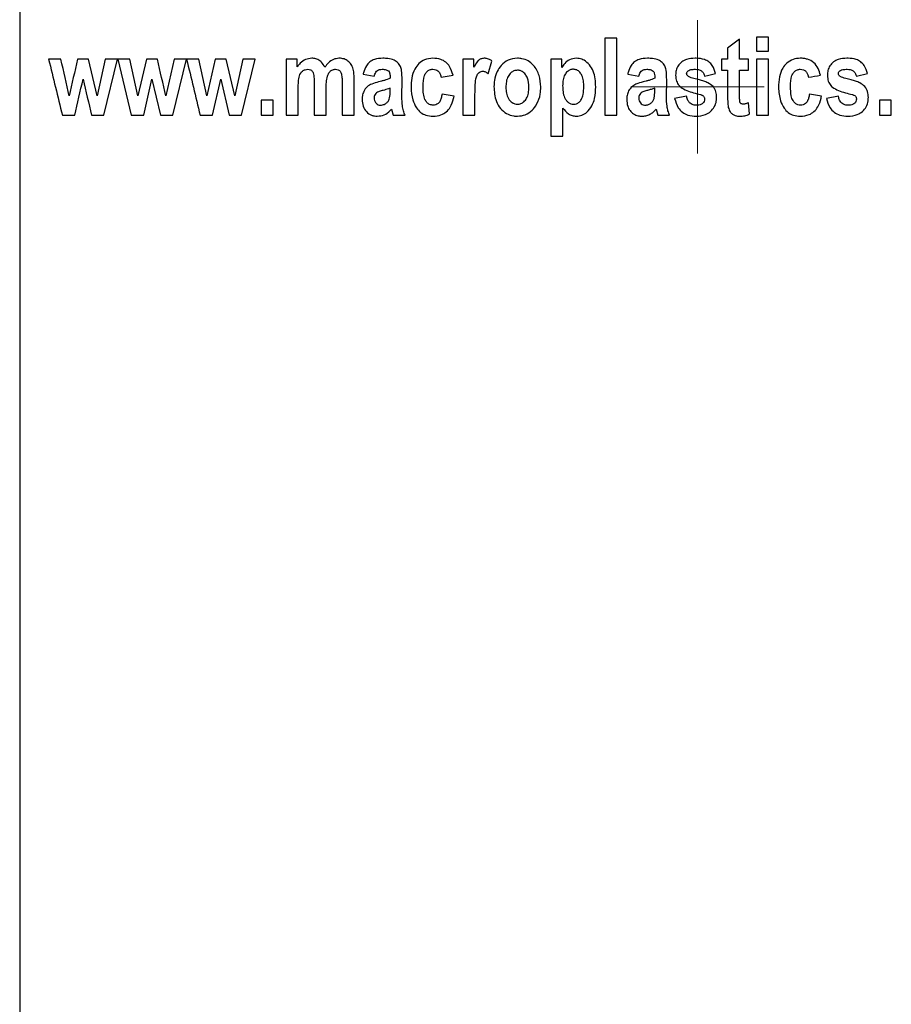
# Paper-space layout '1012-790 Hybird Padfoot' of a CAD drawing. Header units: millimetres. Extents: x 51 to 2966, y 67 to 3970.
# Tile 23 of 115: x 2182 to 2221, y 1625 to 1669. Entities that reach past the tile are written whole.
import ezdxf

# ---------------------------------------------------------------- set-up
doc = ezdxf.new("R2010")
doc.units = ezdxf.units.MM

# ---------------------------------------------------------------- blocks, each defined once
blk = doc.blocks.new('SW_CENTERMARKSYMBOL_20')
at = {"color": 0, "linetype": 'Continuous', "lineweight": 0}
for p, q in [((0, 2.5), (0, 3.008)), ((0, 0), (0, 2.5)), ((-2.5, 0), (-3.008, 0)), ((0, 0), (-2.5, 0)), ((0, 0), (0, -2.5)), ((0, 0), (2.5, 0)), ((2.5, 0), (3.008, 0)), ((0, -2.5), (0, -3.008))]:
    blk.add_line(p, q, dxfattribs=at)

psp = doc.layouts.new('1012-790 Hybird Padfoot')

# ---------------------------------------------------------------- linework, layer by layer
at = {"color": 7, "linetype": 'Continuous', "lineweight": 25}
for p, q in [((2181.562, 1769.915), (2181.562, 1491.361)), ((2207.949, 1668.051), (2207.949, 1664.584)), ((2208.49, 1668.051), (2207.949, 1668.051)), ((2208.49, 1664.584), (2208.49, 1668.051)), ((2214.028, 1668.006), (2213.488, 1667.612)), ((2214.028, 1667.105), (2214.028, 1668.006)), ((2214.794, 1668.096), (2214.794, 1667.466)), ((2215.334, 1668.096), (2214.794, 1668.096)), ((2215.334, 1667.466), (2215.334, 1668.096)), ((2213.488, 1667.612), (2213.488, 1667.105)), ((2214.794, 1667.466), (2215.334, 1667.466)), ((2185.052, 1665.453), (2184.664, 1667.105)), ((2185.418, 1667.105), (2185.052, 1665.453)), ((2185.357, 1664.584), (2185.975, 1667.105)), ((2185.975, 1667.105), (2185.418, 1667.105)), ((2185.985, 1667.105), (2186.593, 1664.584)), ((2186.532, 1667.105), (2185.985, 1667.105)), ((2186.898, 1665.453), (2186.532, 1667.105)), ((2187.279, 1667.105), (2186.898, 1665.453)), ((2187.771, 1667.105), (2187.279, 1667.105)), ((2188.525, 1667.105), (2188.159, 1665.453)), ((2188.464, 1664.584), (2189.082, 1667.105)), ((2189.082, 1667.105), (2188.525, 1667.105)), ((2189.639, 1667.105), (2189.092, 1667.105)), ((2190.005, 1665.453), (2189.639, 1667.105)), ((2190.386, 1667.105), (2190.005, 1665.453)), ((2191.266, 1665.453), (2190.878, 1667.105)), ((2191.632, 1667.105), (2191.266, 1665.453)), ((2191.571, 1664.584), (2192.189, 1667.105)), ((2193.585, 1667.105), (2193.585, 1664.584)), ((2194.08, 1667.105), (2193.585, 1667.105)), ((2194.08, 1666.761), (2194.08, 1667.105)), ((2201.555, 1667.105), (2201.555, 1664.584)), ((2202.05, 1666.747), (2202.05, 1667.105)), ((2202.69, 1666.456), (2202.861, 1667.025)), ((2205.518, 1667.105), (2205.518, 1663.638)), ((2206.013, 1667.105), (2205.518, 1667.105)), ((2206.013, 1666.735), (2206.013, 1667.105)), ((2213.218, 1667.105), (2213.218, 1666.61)), ((2213.488, 1667.105), (2213.218, 1667.105)), ((2214.433, 1667.105), (2214.028, 1667.105)), ((2214.433, 1666.61), (2214.433, 1667.105)), ((2214.794, 1667.105), (2214.794, 1664.584)), ((2215.334, 1667.105), (2214.794, 1667.105)), ((2215.334, 1664.584), (2215.334, 1667.105)), ((2213.218, 1666.61), (2213.488, 1666.61)), ((2213.488, 1666.61), (2213.488, 1665.498)), ((2214.028, 1666.61), (2214.433, 1666.61)), ((2214.028, 1665.568), (2214.028, 1666.61)), ((2187.154, 1664.584), (2187.529, 1666.206)), ((2187.529, 1666.206), (2187.909, 1664.584)), ((2190.261, 1664.584), (2190.636, 1666.206)), ((2190.636, 1666.206), (2191.016, 1664.584)), ((2196.647, 1664.584), (2196.647, 1666.189)), ((2197.052, 1666.43), (2197.547, 1666.34)), ((2198.803, 1665.408), (2198.808, 1666.184)), ((2200.564, 1666.295), (2201.105, 1666.385)), ((2208.985, 1666.43), (2209.48, 1666.34)), ((2210.736, 1665.408), (2210.741, 1666.184)), ((2219.296, 1666.34), (2219.792, 1666.461)), ((2194.125, 1664.584), (2194.125, 1665.811)), ((2194.846, 1665.968), (2194.846, 1664.584)), ((2195.386, 1664.584), (2195.386, 1665.797)), ((2196.107, 1666.028), (2196.107, 1664.584)), ((2198.268, 1665.672), (2198.268, 1665.8)), ((2210.201, 1665.672), (2210.201, 1665.8)), ((2192.459, 1665.259), (2192.459, 1664.584)), ((2193, 1665.259), (2192.459, 1665.259)), ((2193, 1664.584), (2193, 1665.259)), ((2201.15, 1665.439), (2200.609, 1665.529)), ((2202.095, 1664.584), (2202.095, 1665.363)), ((2211.642, 1665.439), (2211.101, 1665.335)), ((2217.72, 1665.439), (2217.18, 1665.529)), ((2218.486, 1665.439), (2217.946, 1665.335)), ((2220.332, 1665.259), (2220.332, 1664.584)), ((2220.872, 1665.259), (2220.332, 1665.259)), ((2220.872, 1664.584), (2220.872, 1665.259)), ((2198.332, 1664.86), (2198.403, 1664.584)), ((2206.058, 1663.638), (2206.058, 1664.907)), ((2210.265, 1664.86), (2210.336, 1664.584)), ((2214.478, 1664.639), (2214.431, 1665.144)), ((2184.802, 1664.584), (2185.357, 1664.584)), ((2186.593, 1664.584), (2187.154, 1664.584)), ((2187.909, 1664.584), (2188.464, 1664.584)), ((2189.7, 1664.584), (2190.261, 1664.584)), ((2191.016, 1664.584), (2191.571, 1664.584)), ((2192.459, 1664.584), (2193, 1664.584)), ((2193.585, 1664.584), (2194.125, 1664.584)), ((2198.403, 1664.584), (2198.943, 1664.584)), ((2201.555, 1664.584), (2202.095, 1664.584)), ((2207.949, 1664.584), (2208.49, 1664.584)), ((2210.336, 1664.584), (2210.876, 1664.584)), ((2214.794, 1664.584), (2215.334, 1664.584)), ((2220.332, 1664.584), (2220.872, 1664.584)), ((2205.518, 1663.638), (2206.058, 1663.638))]:
    psp.add_line(p, q, dxfattribs=at)
for points in [[(2182.868, 1667.105), (2183.074, 1666.266), (2183.28, 1665.425), (2183.486, 1664.584)], [(2183.425, 1667.105), (2183.238, 1667.105), (2183.052, 1667.105), (2182.868, 1667.105)], [(2183.791, 1665.453), (2183.669, 1666.004), (2183.547, 1666.555), (2183.425, 1667.105)], [(2184.172, 1667.105), (2184.045, 1666.554), (2183.918, 1666.003), (2183.791, 1665.453)], [(2184.664, 1667.105), (2184.499, 1667.105), (2184.335, 1667.105), (2184.172, 1667.105)], [(2188.159, 1665.453), (2188.03, 1666.004), (2187.9, 1666.555), (2187.771, 1667.105)], [(2189.092, 1667.105), (2189.295, 1666.265), (2189.498, 1665.425), (2189.7, 1664.584)], [(2190.878, 1667.105), (2190.714, 1667.105), (2190.55, 1667.105), (2190.386, 1667.105)], [(2192.189, 1667.105), (2192.003, 1667.105), (2191.817, 1667.105), (2191.632, 1667.105)], [(2202.05, 1667.105), (2201.885, 1667.105), (2201.72, 1667.105), (2201.555, 1667.105)], [(2184.047, 1664.584), (2184.171, 1665.124), (2184.296, 1665.665), (2184.422, 1666.206)], [(2184.422, 1666.206), (2184.548, 1665.665), (2184.675, 1665.125), (2184.802, 1664.584)], [(2212.452, 1666.34), (2212.617, 1666.38), (2212.782, 1666.421), (2212.947, 1666.461)], [(2217.135, 1666.295), (2217.315, 1666.325), (2217.495, 1666.355), (2217.675, 1666.385)], [(2183.486, 1664.584), (2183.672, 1664.584), (2183.859, 1664.584), (2184.047, 1664.584)], [(2194.846, 1664.584), (2195.025, 1664.584), (2195.205, 1664.584), (2195.386, 1664.584)], [(2196.107, 1664.584), (2196.286, 1664.584), (2196.466, 1664.584), (2196.647, 1664.584)]]:
    psp.add_open_spline(points, degree=3, dxfattribs=at)
for points, knots in [([(2194.733, 1667.151), (2194.639, 1667.14), (2194.448, 1667.119), (2194.226, 1666.957), (2194.122, 1666.817), (2194.08, 1666.761)], [0, 0, 0, 0, 0.3649513, 0.7476261, 1, 1, 1, 1]), ([(2195.324, 1666.749), (2195.28, 1666.829), (2195.201, 1666.971), (2195.018, 1667.102), (2194.86, 1667.146), (2194.765, 1667.149), (2194.733, 1667.151)], [0, 0, 0, 0, 0.336006, 0.602349, 0.868083, 1, 1, 1, 1]), ([(2195.962, 1667.151), (2195.876, 1667.14), (2195.703, 1667.119), (2195.485, 1666.96), (2195.376, 1666.818), (2195.324, 1666.749)], [0, 0, 0, 0, 0.337913, 0.68182, 1, 1, 1, 1]), ([(2196.647, 1666.189), (2196.644, 1666.303), (2196.64, 1666.504), (2196.577, 1666.775), (2196.45, 1666.965), (2196.286, 1667.09), (2196.116, 1667.144), (2196.006, 1667.149), (2195.962, 1667.151)], [0, 0, 0, 0, 0.244779, 0.429721, 0.583469, 0.737269, 0.893923, 1, 1, 1, 1]), ([(2197.943, 1667.151), (2197.812, 1667.143), (2197.605, 1667.132), (2197.346, 1667), (2197.169, 1666.791), (2197.091, 1666.584), (2197.058, 1666.452), (2197.052, 1666.43)], [0, 0, 0, 0, 0.320017, 0.506025, 0.692693, 0.949646, 1, 1, 1, 1]), ([(2198.808, 1666.184), (2198.806, 1666.321), (2198.803, 1666.523), (2198.745, 1666.791), (2198.624, 1666.958), (2198.429, 1667.092), (2198.189, 1667.144), (2198.018, 1667.149), (2197.943, 1667.151)], [0, 0, 0, 0, 0.25679, 0.380778, 0.506417, 0.643796, 0.844488, 1, 1, 1, 1]), ([(2200.199, 1667.151), (2200.069, 1667.138), (2199.84, 1667.115), (2199.559, 1666.921), (2199.349, 1666.641), (2199.229, 1666.262), (2199.219, 1665.978), (2199.214, 1665.838)], [0, 0, 0, 0, 0.217291, 0.385981, 0.554396, 0.780979, 1, 1, 1, 1]), ([(2201.105, 1666.385), (2201.062, 1666.523), (2200.994, 1666.746), (2200.785, 1666.985), (2200.524, 1667.127), (2200.321, 1667.142), (2200.199, 1667.151)], [0, 0, 0, 0, 0.318172, 0.513494, 0.70887, 1, 1, 1, 1]), ([(2202.511, 1667.151), (2202.458, 1667.145), (2202.361, 1667.135), (2202.202, 1667.022), (2202.118, 1666.876), (2202.062, 1666.77), (2202.05, 1666.747)], [0, 0, 0, 0, 0.249923, 0.455174, 0.884049, 1, 1, 1, 1]), ([(2202.861, 1667.025), (2202.825, 1667.049), (2202.761, 1667.092), (2202.643, 1667.14), (2202.561, 1667.147), (2202.511, 1667.151)], [0, 0, 0, 0, 0.3411159, 0.6033451, 1, 1, 1, 1]), ([(2204.008, 1667.151), (2203.863, 1667.134), (2203.59, 1667.103), (2203.276, 1666.855), (2203.073, 1666.534), (2202.965, 1666.203), (2202.955, 1665.972), (2202.951, 1665.88)], [0, 0, 0, 0, 0.2403136, 0.4527118, 0.6340093, 0.8533442, 1, 1, 1, 1]), ([(2205.067, 1665.859), (2205.052, 1666.034), (2205.023, 1666.385), (2204.795, 1666.795), (2204.507, 1667.044), (2204.246, 1667.139), (2204.077, 1667.147), (2204.008, 1667.151)], [0, 0, 0, 0, 0.2758639, 0.5537627, 0.7188434, 0.8838912, 1, 1, 1, 1]), ([(2206.667, 1667.151), (2206.561, 1667.137), (2206.366, 1667.111), (2206.142, 1666.941), (2206.053, 1666.799), (2206.013, 1666.735)], [0, 0, 0, 0, 0.390678, 0.725512, 1, 1, 1, 1]), ([(2207.544, 1665.868), (2207.53, 1666.108), (2207.509, 1666.46), (2207.273, 1666.859), (2207.048, 1667.059), (2206.83, 1667.143), (2206.71, 1667.148), (2206.667, 1667.151)], [0, 0, 0, 0, 0.406073, 0.59581, 0.785937, 0.922005, 1, 1, 1, 1]), ([(2209.876, 1667.151), (2209.746, 1667.143), (2209.541, 1667.132), (2209.286, 1667.005), (2209.109, 1666.803), (2209.027, 1666.596), (2208.992, 1666.458), (2208.985, 1666.43)], [0, 0, 0, 0, 0.308022, 0.48607, 0.664507, 0.933488, 1, 1, 1, 1]), ([(2210.741, 1666.184), (2210.739, 1666.329), (2210.737, 1666.541), (2210.667, 1666.815), (2210.542, 1666.97), (2210.355, 1667.092), (2210.124, 1667.144), (2209.953, 1667.149), (2209.876, 1667.151)], [0, 0, 0, 0, 0.28295, 0.41146, 0.541158, 0.66, 0.84588, 1, 1, 1, 1]), ([(2212.025, 1667.151), (2211.895, 1667.143), (2211.684, 1667.131), (2211.417, 1667), (2211.25, 1666.822), (2211.159, 1666.607), (2211.15, 1666.46), (2211.146, 1666.39)], [0, 0, 0, 0, 0.295819, 0.48132, 0.667759, 0.8417, 1, 1, 1, 1]), ([(2212.947, 1666.461), (2212.909, 1666.587), (2212.848, 1666.786), (2212.655, 1667), (2212.403, 1667.123), (2212.184, 1667.148), (2212.042, 1667.15), (2212.025, 1667.151)], [0, 0, 0, 0, 0.304896, 0.483448, 0.662268, 0.958231, 1, 1, 1, 1]), ([(2216.769, 1667.151), (2216.658, 1667.141), (2216.434, 1667.122), (2216.156, 1666.946), (2215.938, 1666.674), (2215.803, 1666.295), (2215.791, 1665.997), (2215.784, 1665.838)], [0, 0, 0, 0, 0.179585, 0.36104, 0.517394, 0.74237, 1, 1, 1, 1]), ([(2217.675, 1666.385), (2217.648, 1666.49), (2217.615, 1666.593), (2217.518, 1666.787), (2217.455, 1666.878), (2217.291, 1667.022), (2217.193, 1667.074), (2217.037, 1667.122), (2216.984, 1667.133), (2216.878, 1667.148), (2216.823, 1667.15), (2216.769, 1667.151)], [0, 0, 0, 0, 0.25, 0.25, 0.5, 0.5, 0.75, 0.75, 0.875, 0.875, 1, 1, 1, 1]), ([(2218.869, 1667.151), (2218.737, 1667.143), (2218.525, 1667.13), (2218.259, 1666.997), (2218.094, 1666.821), (2218.003, 1666.608), (2217.995, 1666.461), (2217.991, 1666.39)], [0, 0, 0, 0, 0.298731, 0.48173, 0.665544, 0.838488, 1, 1, 1, 1]), ([(2219.792, 1666.461), (2219.754, 1666.587), (2219.693, 1666.786), (2219.499, 1667), (2219.247, 1667.124), (2219.027, 1667.148), (2218.886, 1667.15), (2218.869, 1667.151)], [0, 0, 0, 0, 0.306726, 0.486318, 0.666249, 0.959908, 1, 1, 1, 1]), ([(2194.125, 1665.811), (2194.126, 1665.904), (2194.127, 1665.997), (2194.137, 1666.136), (2194.142, 1666.182), (2194.155, 1666.273), (2194.164, 1666.318), (2194.208, 1666.448), (2194.258, 1666.524), (2194.358, 1666.601), (2194.394, 1666.621), (2194.471, 1666.649), (2194.512, 1666.654), (2194.552, 1666.655)], [0, 0, 0, 0, 0.25, 0.25, 0.375, 0.375, 0.5, 0.5, 0.75, 0.75, 0.875, 0.875, 1, 1, 1, 1]), ([(2194.552, 1666.655), (2194.598, 1666.652), (2194.667, 1666.646), (2194.748, 1666.589), (2194.782, 1666.538), (2194.796, 1666.506), (2194.799, 1666.498)], [0, 0, 0, 0, 0.453058, 0.687273, 0.922406, 1, 1, 1, 1]), ([(2195.386, 1665.797), (2195.388, 1665.886), (2195.391, 1666.07), (2195.422, 1666.309), (2195.501, 1666.496), (2195.609, 1666.607), (2195.721, 1666.651), (2195.787, 1666.654), (2195.807, 1666.655)], [0, 0, 0, 0, 0.241739, 0.498896, 0.647865, 0.797572, 0.938598, 1, 1, 1, 1]), ([(2195.807, 1666.655), (2195.846, 1666.653), (2195.909, 1666.648), (2195.989, 1666.599), (2196.045, 1666.529), (2196.085, 1666.403), (2196.104, 1666.231), (2196.106, 1666.096), (2196.107, 1666.028)], [0, 0, 0, 0, 0.1595, 0.262522, 0.365773, 0.499835, 0.747345, 1, 1, 1, 1]), ([(2197.547, 1666.34), (2197.569, 1666.406), (2197.601, 1666.507), (2197.696, 1666.609), (2197.797, 1666.649), (2197.87, 1666.653), (2197.91, 1666.655)], [0, 0, 0, 0, 0.371573, 0.568758, 0.765887, 1, 1, 1, 1]), ([(2197.91, 1666.655), (2197.969, 1666.653), (2198.055, 1666.65), (2198.159, 1666.604), (2198.218, 1666.556), (2198.263, 1666.465), (2198.265, 1666.36), (2198.267, 1666.279), (2198.268, 1666.25)], [0, 0, 0, 0, 0.290414, 0.417818, 0.545529, 0.637422, 0.868612, 1, 1, 1, 1]), ([(2199.754, 1665.881), (2199.758, 1666.051), (2199.763, 1666.276), (2199.892, 1666.518), (2200.01, 1666.619), (2200.12, 1666.653), (2200.181, 1666.655), (2200.196, 1666.655)], [0, 0, 0, 0, 0.48379, 0.644752, 0.806121, 0.950694, 1, 1, 1, 1]), ([(2200.196, 1666.655), (2200.243, 1666.652), (2200.323, 1666.646), (2200.427, 1666.588), (2200.507, 1666.494), (2200.547, 1666.389), (2200.56, 1666.317), (2200.564, 1666.295)], [0, 0, 0, 0, 0.25236, 0.438629, 0.625237, 0.887742, 1, 1, 1, 1]), ([(2202.095, 1665.363), (2202.096, 1665.478), (2202.097, 1665.707), (2202.112, 1666.05), (2202.147, 1666.321), (2202.243, 1666.481), (2202.326, 1666.545), (2202.399, 1666.562), (2202.438, 1666.565), (2202.444, 1666.565)], [0, 0, 0, 0, 0.249989, 0.500073, 0.752117, 0.830537, 0.909311, 0.985952, 1, 1, 1, 1]), ([(2202.444, 1666.565), (2202.466, 1666.563), (2202.489, 1666.562), (2202.532, 1666.551), (2202.553, 1666.543), (2202.616, 1666.513), (2202.653, 1666.485), (2202.69, 1666.456)], [0, 0, 0, 0, 0.25, 0.25, 0.5, 0.5, 1, 1, 1, 1]), ([(2204.007, 1666.61), (2203.954, 1666.605), (2203.848, 1666.594), (2203.7, 1666.493), (2203.571, 1666.329), (2203.5, 1666.096), (2203.494, 1665.928), (2203.491, 1665.845)], [0, 0, 0, 0, 0.158158, 0.317123, 0.518402, 0.762353, 1, 1, 1, 1]), ([(2204.527, 1665.85), (2204.519, 1665.989), (2204.508, 1666.194), (2204.376, 1666.43), (2204.245, 1666.55), (2204.113, 1666.605), (2204.037, 1666.609), (2204.007, 1666.61)], [0, 0, 0, 0, 0.393944, 0.581242, 0.768754, 0.909784, 1, 1, 1, 1]), ([(2206.533, 1666.655), (2206.484, 1666.651), (2206.385, 1666.641), (2206.247, 1666.55), (2206.129, 1666.399), (2206.06, 1666.172), (2206.053, 1666.001), (2206.05, 1665.909)], [0, 0, 0, 0, 0.151267, 0.303738, 0.491095, 0.725152, 1, 1, 1, 1]), ([(2207.004, 1665.873), (2207.001, 1665.958), (2206.996, 1666.129), (2206.941, 1666.356), (2206.83, 1666.525), (2206.695, 1666.636), (2206.586, 1666.649), (2206.533, 1666.655)], [0, 0, 0, 0, 0.249827, 0.501402, 0.670826, 0.841262, 1, 1, 1, 1]), ([(2209.48, 1666.34), (2209.501, 1666.407), (2209.533, 1666.506), (2209.628, 1666.608), (2209.73, 1666.649), (2209.803, 1666.653), (2209.842, 1666.655)], [0, 0, 0, 0, 0.389393, 0.580625, 0.772281, 1, 1, 1, 1]), ([(2209.842, 1666.655), (2209.896, 1666.653), (2209.98, 1666.651), (2210.089, 1666.607), (2210.157, 1666.551), (2210.205, 1666.427), (2210.203, 1666.327), (2210.201, 1666.25)], [0, 0, 0, 0, 0.25045, 0.396693, 0.543778, 0.645971, 1, 1, 1, 1]), ([(2211.642, 1666.457), (2211.643, 1666.476), (2211.647, 1666.514), (2211.684, 1666.566), (2211.746, 1666.614), (2211.869, 1666.65), (2211.971, 1666.653), (2212.038, 1666.655)], [0, 0, 0, 0, 0.113787, 0.228978, 0.376908, 0.590516, 1, 1, 1, 1]), ([(2212.038, 1666.655), (2212.085, 1666.654), (2212.132, 1666.651), (2212.223, 1666.628), (2212.267, 1666.609), (2212.345, 1666.553), (2212.376, 1666.516), (2212.425, 1666.432), (2212.44, 1666.386), (2212.452, 1666.34)], [0, 0, 0, 0, 0.25, 0.25, 0.5, 0.5, 0.75, 0.75, 1, 1, 1, 1]), ([(2216.325, 1665.881), (2216.328, 1666.05), (2216.332, 1666.275), (2216.46, 1666.512), (2216.569, 1666.61), (2216.677, 1666.651), (2216.745, 1666.654), (2216.767, 1666.655)], [0, 0, 0, 0, 0.496862, 0.661414, 0.796516, 0.932418, 1, 1, 1, 1]), ([(2216.767, 1666.655), (2216.814, 1666.653), (2216.861, 1666.649), (2216.951, 1666.616), (2216.992, 1666.589), (2217.057, 1666.52), (2217.081, 1666.477), (2217.116, 1666.389), (2217.126, 1666.342), (2217.135, 1666.295)], [0, 0, 0, 0, 0.25, 0.25, 0.5, 0.5, 0.75, 0.75, 1, 1, 1, 1]), ([(2218.486, 1666.457), (2218.488, 1666.476), (2218.491, 1666.514), (2218.529, 1666.567), (2218.592, 1666.615), (2218.714, 1666.65), (2218.815, 1666.653), (2218.882, 1666.655)], [0, 0, 0, 0, 0.11589, 0.233255, 0.381138, 0.593101, 1, 1, 1, 1]), ([(2218.882, 1666.655), (2218.929, 1666.654), (2218.977, 1666.651), (2219.068, 1666.628), (2219.113, 1666.608), (2219.19, 1666.552), (2219.221, 1666.515), (2219.27, 1666.432), (2219.284, 1666.386), (2219.296, 1666.34)], [0, 0, 0, 0, 0.25, 0.25, 0.5, 0.5, 0.75, 0.75, 1, 1, 1, 1]), ([(2194.799, 1666.498), (2194.81, 1666.455), (2194.831, 1666.368), (2194.843, 1666.19), (2194.845, 1666.056), (2194.846, 1665.968)], [0, 0, 0, 0, 0.251883, 0.502325, 1, 1, 1, 1]), ([(2198.268, 1666.25), (2198.184, 1666.216), (2198.057, 1666.164), (2197.881, 1666.118), (2197.792, 1666.096), (2197.748, 1666.085)], [0, 0, 0, 0, 0.496359, 0.748063, 1, 1, 1, 1]), ([(2210.201, 1666.25), (2210.117, 1666.216), (2209.99, 1666.164), (2209.814, 1666.118), (2209.725, 1666.096), (2209.681, 1666.085)], [0, 0, 0, 0, 0.495879, 0.747805, 1, 1, 1, 1]), ([(2211.146, 1666.39), (2211.148, 1666.339), (2211.154, 1666.209), (2211.219, 1666.01), (2211.323, 1665.899), (2211.373, 1665.846)], [0, 0, 0, 0, 0.251788, 0.642101, 1, 1, 1, 1]), ([(2211.727, 1666.326), (2211.716, 1666.334), (2211.69, 1666.351), (2211.658, 1666.385), (2211.644, 1666.425), (2211.642, 1666.448), (2211.642, 1666.457)], [0, 0, 0, 0, 0.252094, 0.57588, 0.836538, 1, 1, 1, 1]), ([(2212.221, 1666.171), (2212.137, 1666.193), (2212.012, 1666.225), (2211.846, 1666.272), (2211.767, 1666.308), (2211.727, 1666.326)], [0, 0, 0, 0, 0.498443, 0.748367, 1, 1, 1, 1]), ([(2212.836, 1665.874), (2212.762, 1665.935), (2212.635, 1666.038), (2212.417, 1666.118), (2212.286, 1666.153), (2212.221, 1666.171)], [0, 0, 0, 0, 0.411277, 0.703743, 1, 1, 1, 1]), ([(2217.991, 1666.39), (2217.993, 1666.339), (2217.999, 1666.208), (2218.063, 1666.009), (2218.168, 1665.898), (2218.217, 1665.846)], [0, 0, 0, 0, 0.252158, 0.649184, 1, 1, 1, 1]), ([(2218.572, 1666.326), (2218.56, 1666.334), (2218.534, 1666.351), (2218.5, 1666.387), (2218.488, 1666.428), (2218.486, 1666.451), (2218.486, 1666.457)], [0, 0, 0, 0, 0.253105, 0.576774, 0.886213, 1, 1, 1, 1]), ([(2219.065, 1666.171), (2219.023, 1666.182), (2218.939, 1666.203), (2218.772, 1666.246), (2218.652, 1666.294), (2218.572, 1666.326)], [0, 0, 0, 0, 0.250519, 0.501075, 1, 1, 1, 1]), ([(2219.681, 1665.874), (2219.606, 1665.935), (2219.479, 1666.038), (2219.26, 1666.119), (2219.13, 1666.154), (2219.065, 1666.171)], [0, 0, 0, 0, 0.414768, 0.705504, 1, 1, 1, 1]), ([(2197.748, 1666.085), (2197.645, 1666.059), (2197.464, 1666.012), (2197.224, 1665.878), (2197.078, 1665.678), (2197.014, 1665.469), (2197.009, 1665.34), (2197.007, 1665.286)], [0, 0, 0, 0, 0.277717, 0.48566, 0.695685, 0.873999, 1, 1, 1, 1]), ([(2197.949, 1665.704), (2197.893, 1665.688), (2197.809, 1665.663), (2197.698, 1665.62), (2197.649, 1665.582), (2197.624, 1665.563)], [0, 0, 0, 0, 0.492539, 0.742923, 1, 1, 1, 1]), ([(2197.845, 1665.034), (2197.9, 1665.043), (2198.006, 1665.059), (2198.128, 1665.148), (2198.215, 1665.252), (2198.268, 1665.429), (2198.268, 1665.572), (2198.268, 1665.672)], [0, 0, 0, 0, 0.2022, 0.390386, 0.528414, 0.667342, 1, 1, 1, 1]), ([(2198.268, 1665.8), (2198.242, 1665.79), (2198.176, 1665.766), (2198.07, 1665.735), (2197.989, 1665.714), (2197.949, 1665.704)], [0, 0, 0, 0, 0.249479, 0.624525, 1, 1, 1, 1]), ([(2199.214, 1665.838), (2199.227, 1665.648), (2199.25, 1665.323), (2199.424, 1664.94), (2199.631, 1664.698), (2199.894, 1664.56), (2200.092, 1664.546), (2200.201, 1664.539)], [0, 0, 0, 0, 0.299568, 0.511402, 0.662288, 0.813509, 1, 1, 1, 1]), ([(2200.211, 1665.034), (2200.155, 1665.04), (2200.05, 1665.051), (2199.921, 1665.155), (2199.819, 1665.319), (2199.762, 1665.571), (2199.757, 1665.769), (2199.754, 1665.881)], [0, 0, 0, 0, 0.162446, 0.305619, 0.4577, 0.69263, 1, 1, 1, 1]), ([(2202.951, 1665.88), (2202.966, 1665.649), (2202.989, 1665.293), (2203.233, 1664.879), (2203.508, 1664.645), (2203.786, 1664.548), (2203.955, 1664.541), (2204.011, 1664.539)], [0, 0, 0, 0, 0.348839, 0.537814, 0.726893, 0.910071, 1, 1, 1, 1]), ([(2203.491, 1665.845), (2203.492, 1665.757), (2203.498, 1665.67), (2203.529, 1665.499), (2203.557, 1665.414), (2203.644, 1665.263), (2203.703, 1665.198), (2203.811, 1665.127), (2203.849, 1665.109), (2203.93, 1665.085), (2203.972, 1665.08), (2204.014, 1665.079)], [0, 0, 0, 0, 0.25, 0.25, 0.5, 0.5, 0.75, 0.75, 0.875, 0.875, 1, 1, 1, 1]), ([(2204.011, 1664.539), (2204.131, 1664.552), (2204.374, 1664.578), (2204.68, 1664.785), (2204.916, 1665.109), (2205.05, 1665.479), (2205.062, 1665.75), (2205.067, 1665.859)], [0, 0, 0, 0, 0.197249, 0.396131, 0.577609, 0.830744, 1, 1, 1, 1]), ([(2204.014, 1665.079), (2204.066, 1665.084), (2204.17, 1665.095), (2204.316, 1665.193), (2204.444, 1665.353), (2204.517, 1665.588), (2204.524, 1665.761), (2204.527, 1665.85)], [0, 0, 0, 0, 0.15468, 0.310126, 0.507243, 0.746191, 1, 1, 1, 1]), ([(2206.05, 1665.909), (2206.05, 1665.818), (2206.054, 1665.728), (2206.08, 1665.548), (2206.101, 1665.46), (2206.157, 1665.336), (2206.18, 1665.298), (2206.235, 1665.227), (2206.265, 1665.194), (2206.334, 1665.139), (2206.373, 1665.116), (2206.455, 1665.087), (2206.499, 1665.08), (2206.543, 1665.079)], [0, 0, 0, 0, 0.25, 0.25, 0.5, 0.5, 0.625, 0.625, 0.75, 0.75, 0.875, 0.875, 1, 1, 1, 1]), ([(2206.543, 1665.079), (2206.587, 1665.084), (2206.676, 1665.092), (2206.802, 1665.175), (2206.915, 1665.314), (2206.994, 1665.559), (2207, 1665.754), (2207.004, 1665.873)], [0, 0, 0, 0, 0.1328271, 0.266685, 0.4361808, 0.6553564, 1, 1, 1, 1]), ([(2206.668, 1664.539), (2206.754, 1664.548), (2206.926, 1664.566), (2207.175, 1664.733), (2207.379, 1664.991), (2207.523, 1665.39), (2207.536, 1665.689), (2207.544, 1665.868)], [0, 0, 0, 0, 0.148324, 0.297406, 0.5009, 0.701593, 1, 1, 1, 1]), ([(2209.681, 1666.085), (2209.57, 1666.057), (2209.387, 1666.01), (2209.155, 1665.873), (2209.018, 1665.688), (2208.948, 1665.485), (2208.942, 1665.349), (2208.94, 1665.286)], [0, 0, 0, 0, 0.286191, 0.475836, 0.666535, 0.845712, 1, 1, 1, 1]), ([(2209.882, 1665.704), (2209.826, 1665.688), (2209.741, 1665.663), (2209.629, 1665.619), (2209.581, 1665.582), (2209.557, 1665.563)], [0, 0, 0, 0, 0.491518, 0.742028, 1, 1, 1, 1]), ([(2209.778, 1665.034), (2209.826, 1665.041), (2209.923, 1665.053), (2210.043, 1665.134), (2210.141, 1665.236), (2210.202, 1665.423), (2210.201, 1665.571), (2210.201, 1665.672)], [0, 0, 0, 0, 0.16902, 0.3380281, 0.4946592, 0.6524698, 1, 1, 1, 1]), ([(2210.201, 1665.8), (2210.148, 1665.781), (2210.07, 1665.754), (2209.963, 1665.725), (2209.909, 1665.711), (2209.882, 1665.704)], [0, 0, 0, 0, 0.499126, 0.749568, 1, 1, 1, 1]), ([(2211.373, 1665.846), (2211.461, 1665.794), (2211.644, 1665.686), (2211.954, 1665.594), (2212.165, 1665.539), (2212.271, 1665.511)], [0, 0, 0, 0, 0.318231, 0.6581843, 1, 1, 1, 1]), ([(2212.992, 1665.385), (2212.991, 1665.429), (2212.988, 1665.516), (2212.961, 1665.644), (2212.915, 1665.768), (2212.863, 1665.838), (2212.836, 1665.874)], [0, 0, 0, 0, 0.251068, 0.499537, 0.744526, 1, 1, 1, 1]), ([(2215.784, 1665.838), (2215.8, 1665.633), (2215.825, 1665.305), (2216.007, 1664.923), (2216.21, 1664.692), (2216.472, 1664.559), (2216.667, 1664.546), (2216.771, 1664.539)], [0, 0, 0, 0, 0.332242, 0.533248, 0.681277, 0.829857, 1, 1, 1, 1]), ([(2216.781, 1665.034), (2216.737, 1665.038), (2216.647, 1665.046), (2216.524, 1665.123), (2216.418, 1665.258), (2216.333, 1665.518), (2216.328, 1665.737), (2216.325, 1665.881)], [0, 0, 0, 0, 0.12406, 0.2494, 0.39208, 0.597448, 1, 1, 1, 1]), ([(2218.217, 1665.846), (2218.307, 1665.793), (2218.49, 1665.685), (2218.8, 1665.594), (2219.01, 1665.539), (2219.116, 1665.511)], [0, 0, 0, 0, 0.321817, 0.659982, 1, 1, 1, 1]), ([(2219.837, 1665.385), (2219.835, 1665.428), (2219.832, 1665.516), (2219.799, 1665.689), (2219.728, 1665.801), (2219.681, 1665.874)], [0, 0, 0, 0, 0.251848, 0.504098, 1, 1, 1, 1]), ([(2197.007, 1665.286), (2197.009, 1665.186), (2197.019, 1665.086), (2197.083, 1664.898), (2197.134, 1664.812), (2197.264, 1664.675), (2197.342, 1664.619), (2197.469, 1664.57), (2197.513, 1664.557), (2197.602, 1664.542), (2197.647, 1664.54), (2197.692, 1664.539)], [0, 0, 0, 0, 0.25, 0.25, 0.5, 0.5, 0.75, 0.75, 0.875, 0.875, 1, 1, 1, 1]), ([(2197.624, 1665.563), (2197.603, 1665.536), (2197.561, 1665.484), (2197.55, 1665.408), (2197.548, 1665.368), (2197.547, 1665.362)], [0, 0, 0, 0, 0.472849, 0.916804, 1, 1, 1, 1]), ([(2197.547, 1665.362), (2197.551, 1665.32), (2197.557, 1665.244), (2197.612, 1665.146), (2197.685, 1665.075), (2197.768, 1665.038), (2197.823, 1665.035), (2197.845, 1665.034)], [0, 0, 0, 0, 0.240008, 0.442757, 0.644706, 0.85989, 1, 1, 1, 1]), ([(2198.943, 1664.584), (2198.916, 1664.648), (2198.859, 1664.786), (2198.805, 1665.065), (2198.804, 1665.276), (2198.803, 1665.408)], [0, 0, 0, 0, 0.250109, 0.532413, 1, 1, 1, 1]), ([(2200.201, 1664.539), (2200.324, 1664.548), (2200.537, 1664.564), (2200.809, 1664.722), (2201.015, 1664.974), (2201.108, 1665.233), (2201.143, 1665.403), (2201.15, 1665.439)], [0, 0, 0, 0, 0.263462, 0.456849, 0.65037, 0.92623, 1, 1, 1, 1]), ([(2200.609, 1665.529), (2200.599, 1665.472), (2200.578, 1665.355), (2200.522, 1665.205), (2200.433, 1665.101), (2200.328, 1665.044), (2200.251, 1665.037), (2200.211, 1665.034)], [0, 0, 0, 0, 0.243782, 0.489367, 0.655572, 0.822017, 1, 1, 1, 1]), ([(2208.94, 1665.286), (2208.947, 1665.186), (2208.959, 1665.011), (2209.078, 1664.786), (2209.243, 1664.632), (2209.436, 1664.549), (2209.567, 1664.542), (2209.624, 1664.539)], [0, 0, 0, 0, 0.25835, 0.454547, 0.651092, 0.845593, 1, 1, 1, 1]), ([(2209.557, 1665.563), (2209.535, 1665.535), (2209.492, 1665.481), (2209.482, 1665.405), (2209.48, 1665.367), (2209.48, 1665.362)], [0, 0, 0, 0, 0.4813066, 0.9268262, 1, 1, 1, 1]), ([(2209.48, 1665.362), (2209.484, 1665.317), (2209.491, 1665.236), (2209.553, 1665.135), (2209.634, 1665.064), (2209.716, 1665.037), (2209.763, 1665.035), (2209.778, 1665.034)], [0, 0, 0, 0, 0.266596, 0.485755, 0.704703, 0.911001, 1, 1, 1, 1]), ([(2210.876, 1664.584), (2210.848, 1664.648), (2210.821, 1664.713), (2210.781, 1664.849), (2210.765, 1664.917), (2210.739, 1665.127), (2210.738, 1665.268), (2210.736, 1665.408)], [0, 0, 0, 0, 0.25, 0.25, 0.5, 0.5, 1, 1, 1, 1]), ([(2211.101, 1665.335), (2211.143, 1665.191), (2211.211, 1664.955), (2211.447, 1664.708), (2211.727, 1664.562), (2211.945, 1664.547), (2212.07, 1664.539)], [0, 0, 0, 0, 0.321287, 0.524102, 0.727275, 1, 1, 1, 1]), ([(2212.071, 1665.034), (2212.012, 1665.039), (2211.913, 1665.047), (2211.791, 1665.118), (2211.704, 1665.226), (2211.661, 1665.34), (2211.646, 1665.418), (2211.642, 1665.439)], [0, 0, 0, 0, 0.272019, 0.453586, 0.635365, 0.899815, 1, 1, 1, 1]), ([(2212.07, 1664.539), (2212.213, 1664.55), (2212.448, 1664.567), (2212.73, 1664.741), (2212.905, 1664.957), (2212.984, 1665.186), (2212.99, 1665.332), (2212.992, 1665.385)], [0, 0, 0, 0, 0.304095, 0.497863, 0.691618, 0.888478, 1, 1, 1, 1]), ([(2212.452, 1665.31), (2212.448, 1665.274), (2212.441, 1665.205), (2212.382, 1665.126), (2212.297, 1665.067), (2212.19, 1665.038), (2212.109, 1665.035), (2212.071, 1665.034)], [0, 0, 0, 0, 0.20178, 0.380139, 0.539142, 0.783349, 1, 1, 1, 1]), ([(2212.271, 1665.511), (2212.284, 1665.508), (2212.308, 1665.502), (2212.343, 1665.486), (2212.377, 1665.468), (2212.396, 1665.451), (2212.406, 1665.442)], [0, 0, 0, 0, 0.249214, 0.499025, 0.746441, 1, 1, 1, 1]), ([(2212.406, 1665.442), (2212.418, 1665.426), (2212.442, 1665.394), (2212.451, 1665.345), (2212.452, 1665.318), (2212.452, 1665.31)], [0, 0, 0, 0, 0.431722, 0.825834, 1, 1, 1, 1]), ([(2213.488, 1665.498), (2213.488, 1665.45), (2213.489, 1665.356), (2213.492, 1665.166), (2213.51, 1665.025), (2213.521, 1664.931)], [0, 0, 0, 0, 0.250235, 0.500535, 1, 1, 1, 1]), ([(2214.046, 1665.176), (2214.041, 1665.209), (2214.031, 1665.274), (2214.03, 1665.405), (2214.029, 1665.503), (2214.028, 1665.568)], [0, 0, 0, 0, 0.252808, 0.503655, 1, 1, 1, 1]), ([(2216.771, 1664.539), (2216.905, 1664.55), (2217.128, 1664.568), (2217.396, 1664.739), (2217.595, 1664.991), (2217.681, 1665.242), (2217.715, 1665.41), (2217.72, 1665.439)], [0, 0, 0, 0, 0.276044, 0.459592, 0.64276, 0.938176, 1, 1, 1, 1]), ([(2217.18, 1665.529), (2217.169, 1665.471), (2217.148, 1665.355), (2217.093, 1665.205), (2217.003, 1665.101), (2216.899, 1665.044), (2216.821, 1665.037), (2216.781, 1665.034)], [0, 0, 0, 0, 0.2526, 0.507003, 0.668108, 0.82977, 1, 1, 1, 1]), ([(2217.946, 1665.335), (2217.987, 1665.191), (2218.055, 1664.955), (2218.292, 1664.707), (2218.573, 1664.562), (2218.791, 1664.547), (2218.914, 1664.539)], [0, 0, 0, 0, 0.32335, 0.527173, 0.731436, 1, 1, 1, 1]), ([(2218.915, 1665.034), (2218.855, 1665.039), (2218.755, 1665.047), (2218.634, 1665.12), (2218.547, 1665.229), (2218.505, 1665.342), (2218.49, 1665.419), (2218.486, 1665.439)], [0, 0, 0, 0, 0.273783, 0.454607, 0.635531, 0.905433, 1, 1, 1, 1]), ([(2218.914, 1664.539), (2219.06, 1664.55), (2219.297, 1664.568), (2219.578, 1664.744), (2219.751, 1664.959), (2219.828, 1665.187), (2219.835, 1665.332), (2219.837, 1665.385)], [0, 0, 0, 0, 0.306797, 0.498834, 0.690779, 0.887481, 1, 1, 1, 1]), ([(2219.296, 1665.31), (2219.293, 1665.274), (2219.285, 1665.205), (2219.226, 1665.125), (2219.14, 1665.066), (2219.033, 1665.038), (2218.953, 1665.035), (2218.915, 1665.034)], [0, 0, 0, 0, 0.203602, 0.38504, 0.544695, 0.787561, 1, 1, 1, 1]), ([(2219.116, 1665.511), (2219.128, 1665.508), (2219.153, 1665.502), (2219.2, 1665.481), (2219.23, 1665.458), (2219.25, 1665.442)], [0, 0, 0, 0, 0.2518127, 0.5042501, 1, 1, 1, 1]), ([(2219.25, 1665.442), (2219.262, 1665.425), (2219.286, 1665.393), (2219.296, 1665.345), (2219.296, 1665.318), (2219.296, 1665.31)], [0, 0, 0, 0, 0.431929, 0.829575, 1, 1, 1, 1]), ([(2197.692, 1664.539), (2197.797, 1664.551), (2198.009, 1664.575), (2198.217, 1664.728), (2198.311, 1664.836), (2198.332, 1664.86)], [0, 0, 0, 0, 0.433323, 0.874454, 1, 1, 1, 1]), ([(2206.058, 1664.907), (2206.137, 1664.81), (2206.255, 1664.666), (2206.481, 1664.554), (2206.604, 1664.544), (2206.668, 1664.539)], [0, 0, 0, 0, 0.495574, 0.736779, 1, 1, 1, 1]), ([(2209.624, 1664.539), (2209.686, 1664.541), (2209.748, 1664.545), (2209.866, 1664.574), (2209.924, 1664.596), (2210.035, 1664.652), (2210.086, 1664.687), (2210.181, 1664.766), (2210.223, 1664.812), (2210.265, 1664.86)], [0, 0, 0, 0, 0.25, 0.25, 0.5, 0.5, 0.75, 0.75, 1, 1, 1, 1]), ([(2213.521, 1664.931), (2213.544, 1664.862), (2213.581, 1664.746), (2213.702, 1664.625), (2213.852, 1664.55), (2213.969, 1664.543), (2214.038, 1664.539)], [0, 0, 0, 0, 0.30184, 0.505466, 0.708876, 1, 1, 1, 1]), ([(2214.193, 1665.079), (2214.17, 1665.081), (2214.132, 1665.084), (2214.087, 1665.111), (2214.062, 1665.142), (2214.051, 1665.166), (2214.046, 1665.176)], [0, 0, 0, 0, 0.370096, 0.59234, 0.814822, 1, 1, 1, 1]), ([(2214.431, 1665.144), (2214.393, 1665.129), (2214.335, 1665.107), (2214.256, 1665.084), (2214.214, 1665.081), (2214.193, 1665.079)], [0, 0, 0, 0, 0.49475, 0.74527, 1, 1, 1, 1]), ([(2214.038, 1664.539), (2214.112, 1664.543), (2214.225, 1664.548), (2214.372, 1664.59), (2214.443, 1664.622), (2214.478, 1664.639)], [0, 0, 0, 0, 0.48805, 0.741868, 1, 1, 1, 1])]:
    psp.add_open_spline(points, degree=3, knots=knots, dxfattribs=at)

# ---------------------------------------------------------------- block references
at = {"color": 7, "linetype": 'Continuous', "lineweight": 0}
psp.add_blockref('SW_CENTERMARKSYMBOL_20', (2212.137, 1665.867), dxfattribs=at)

doc.saveas('drawing.dxf')
